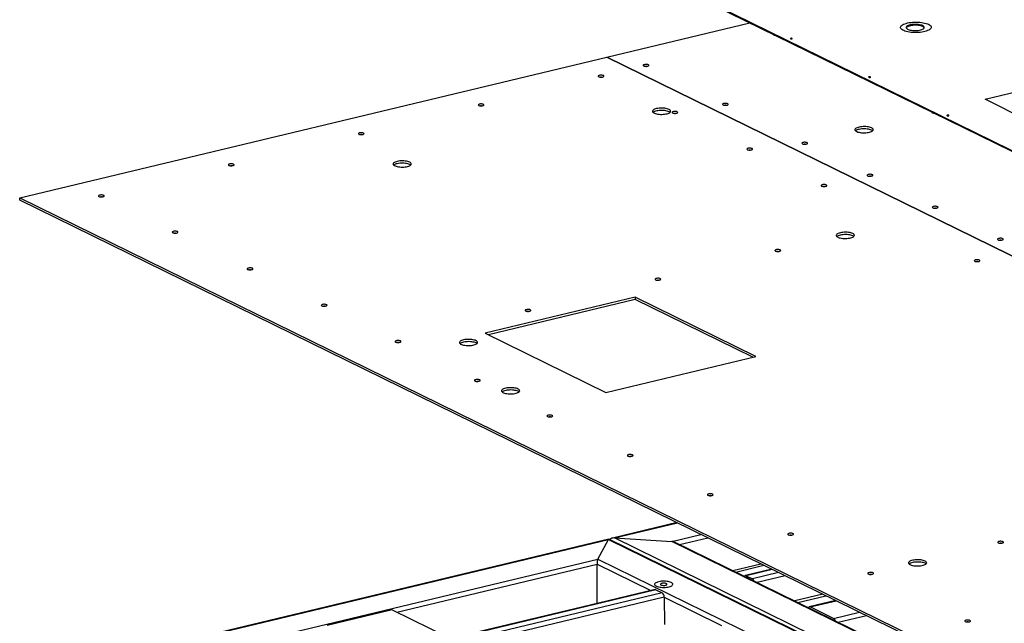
# Model space of a CAD drawing. Header units: millimetres. Extents: x 5 to 589, y 5 to 415.
# Tile 55 of 106: x 374 to 420, y 314 to 342. Entities that reach past the tile are written whole.
import ezdxf

# ---------------------------------------------------------------- set-up
doc = ezdxf.new("R2010")
doc.units = ezdxf.units.MM
doc.layers.add('NOTES', color=6, linetype='Continuous')
doc.layers.add('TRAIT-FORT', color=4, linetype='Continuous', lineweight=25)
doc.dimstyles.new('SLDDIMSTYLE3', dxfattribs={"dimtxt": 0.18, "dimasz": 1, "dimexe": 0, "dimexo": 0.0625, "dimgap": 0, "dimtad": 0, "dimtih": 1, "dimtoh": 1, "dimdec": 0, "dimrnd": 1e-09, "dimzin": 0, "dimdsep": 46, "dimtxsty": 'Standard', "dimblk1": 'DOT', "dimblk2": 'DOT', "dimsah": 1, "dimcen": 0.09, "dimadec": 0, "dimazin": 0, "dimtfac": 1, "dimtdec": 0, "dimtofl": 0, "dimtmove": 0, "dimatfit": 3, "dimldrblk": 'DOT', "dimfxl": 1, "dimfrac": 2, "dimtolj": 1, "dimtzin": 0, "dimarcsym": 0})

# ---------------------------------------------------------------- blocks, each defined once
blk = doc.blocks.new('_DOT')
at = {"color": 0, "linetype": 'ByBlock', "lineweight": -2}
blk.add_line((-0.5, 0), (-1, 0), dxfattribs=at)
at = {"color": 0, "linetype": 'ByBlock', "const_width": 0.5}
blk.add_lwpolyline([(-0.25, 0, 1), (0.25, 0, 1)], format="xyb", close=True, dxfattribs=at)

msp = doc.modelspace()

# ---------------------------------------------------------------- linework, layer by layer
at = {"layer": 'TRAIT-FORT', "color": 4, "linetype": 'Continuous', "lineweight": 25}
for p, q in [((402.6047, 345.03901), (421.59539, 335.71806)), ((402.60488, 344.99873), (421.59557, 335.67778)), ((401.77764, 340.4889), (408.50669, 342.10203)), ((374.14965, 333.86577), (401.77717, 340.48879)), ((401.77717, 340.48879), (449.33545, 317.14638)), ((401.77764, 340.48856), (401.77764, 340.4889)), ((449.33592, 317.14649), (401.77764, 340.4889)), ((419.57399, 338.50398), (421.90245, 339.07907)), ((422.58983, 336.99204), (419.57399, 338.50398)), ((374.15013, 333.75835), (374.14965, 333.86577)), ((374.14965, 333.86577), (421.70794, 310.52336)), ((421.70842, 310.41595), (374.15013, 333.75835)), ((403.10611, 329.18673), (396.05228, 327.49575)), ((403.10659, 329.07932), (396.19947, 327.4235)), ((408.78713, 326.39839), (403.10611, 329.18673)), ((403.10611, 329.18673), (403.10659, 329.07932)), ((408.64043, 326.36322), (403.10659, 329.07932)), ((396.05228, 327.49575), (401.7333, 324.7074)), ((401.7333, 324.7074), (408.78713, 326.39839)), ((405.07541, 318.57971), (402.03559, 317.85099)), ((402.13178, 317.85905), (405.09593, 318.56964)), ((401.86732, 317.81065), (376.87692, 311.81981)), ((376.9731, 311.82788), (401.84962, 317.79141)), ((401.35449, 316.86639), (401.84962, 317.79141)), ((401.84962, 317.79141), (448.23924, 295.02261)), ((448.36805, 294.98958), (401.87331, 317.80998)), ((448.52139, 295.09025), (402.13178, 317.85905)), ((402.13178, 317.85905), (404.83439, 317.70061)), ((404.83439, 317.70061), (406.19967, 318.0279)), ((405.1939, 317.55435), (406.51784, 317.87174)), ((449.01652, 296.01527), (404.83439, 317.70061)), ((449.03733, 296.03526), (404.9632, 317.66758)), ((379.67571, 311.66943), (401.35449, 316.86639)), ((401.35449, 316.86639), (445.53663, 295.18105)), ((391.89135, 314.36539), (401.31153, 316.62365)), ((401.31968, 314.79764), (401.31153, 316.62365)), ((401.31153, 316.62365), (403.8458, 315.37978)), ((407.6961, 316.32623), (409.02005, 316.64361)), ((407.84001, 316.25559), (409.16396, 316.57298)), ((409.53907, 316.38887), (408.29614, 316.09091)), ((409.55959, 316.3788), (408.33538, 316.08532)), ((408.33538, 316.08532), (408.62755, 315.94192)), ((409.85176, 316.2354), (408.62755, 315.94192)), ((410.16993, 316.07923), (408.84598, 315.76185)), ((404.04715, 315.42805), (382.65052, 310.29873)), ((404.08639, 315.42246), (382.68977, 310.29315)), ((404.37856, 315.27906), (382.98193, 310.14975)), ((404.47667, 315.07014), (383.20037, 309.96967)), ((404.08639, 315.42246), (404.37856, 315.27906)), ((404.47667, 315.07014), (404.48243, 313.7812)), ((404.47667, 315.07014), (407.17326, 313.74661)), ((411.93619, 315.21232), (410.61224, 314.89494)), ((410.75616, 314.8243), (412.08011, 315.14168)), ((394.34891, 313.12657), (401.31968, 314.79764)), ((401.31968, 314.79764), (401.35176, 314.7819)), ((412.54189, 314.91503), (411.29897, 314.61707)), ((411.33821, 314.61148), (412.56242, 314.90496)), ((412.44195, 314.06975), (411.33821, 314.61148)), ((391.67057, 314.47376), (388.61391, 313.741)), ((391.67057, 314.47376), (394.34877, 313.15925)), ((412.44195, 314.06975), (413.66616, 314.36322)), ((412.66038, 313.88967), (413.98433, 314.20706))]:
    msp.add_line(p, q, dxfattribs=at)
at = {"layer": 'TRAIT-FORT', "color": 4, "linetype": 'Continuous', "lineweight": 25, "flags": 128}
for points in [[(416.90565, 342.03331), (416.94999, 342.0085), (416.98537, 341.98204), (417.01129, 341.95429), (417.02739, 341.92566), (417.03343, 341.89654), (417.02934, 341.86733), (417.01518, 341.83846), (416.99113, 341.81033), (416.95754, 341.78332), (416.91488, 341.75782), (416.86375, 341.7342), (416.80487, 341.71277), (416.73906, 341.69384), (416.66725, 341.67768), (416.59044, 341.6645), (416.50972, 341.65451), (416.42621, 341.64784), (416.34109, 341.64457), (416.25556, 341.64477), (416.17081, 341.64842), (416.08803, 341.65547), (416.00839, 341.66582), (415.933, 341.67934), (415.86293, 341.69582), (415.79915, 341.71505), (415.74256, 341.73674), (415.69396, 341.76059), (415.65403, 341.78627), (415.62332, 341.81343), (415.60228, 341.84166), (415.59119, 341.87059), (415.59021, 341.89981), (415.59935, 341.92889), (415.61849, 341.95745), (415.64736, 341.98507), (415.68555, 342.01136), (415.73253, 342.03597), (415.78763, 342.05854), (415.85009, 342.07875), (415.91902, 342.09633), (415.99346, 342.11102), (416.07236, 342.12262), (416.15462, 342.13097), (416.23909, 342.13595), (416.32456, 342.13749), (416.40986, 342.13556), (416.49377, 342.1302), (416.57512, 342.12148), (416.65277, 342.10953), (416.72563, 342.0945), (416.79267, 342.07662), (416.85296, 342.05612), (416.90565, 342.03331)], [(416.63507, 341.96838), (416.59377, 341.98563), (416.54517, 342.0005), (416.49041, 342.01263), (416.43078, 342.02174), (416.36767, 342.02762), (416.30256, 342.03012), (416.23697, 342.0292), (416.17245, 342.02488), (416.11051, 342.01724), (416.05259, 342.00648), (416.00006, 341.99285), (415.95415, 341.97666), (415.91593, 341.95829), (415.8863, 341.93818), (415.86596, 341.91679), (415.85537, 341.89463), (415.85479, 341.87222), (415.86424, 341.85008), (415.88349, 341.82873), (415.91208, 341.80868), (415.94936, 341.79038), (415.99444, 341.77428), (416.04627, 341.76074), (416.10363, 341.75009), (416.16519, 341.74257), (416.22949, 341.73836), (416.29503, 341.73757), (416.36027, 341.7402), (416.42369, 341.7462), (416.48379, 341.75542), (416.53918, 341.76766), (416.58854, 341.78261), (416.63073, 341.79994), (416.66476, 341.81924), (416.68982, 341.84005), (416.70533, 341.86189), (416.71093, 341.88424), (416.70648, 341.90658), (416.69209, 341.92838), (416.6681, 341.94915), (416.63507, 341.96838)], [(416.63525, 341.9281), (416.59395, 341.94535), (416.54535, 341.96022), (416.49059, 341.97235), (416.43096, 341.98146), (416.36785, 341.98734), (416.30274, 341.98985), (416.23715, 341.98892), (416.17263, 341.9846), (416.11069, 341.97696), (416.05277, 341.9662), (416.00024, 341.95257), (415.95433, 341.93638), (415.91611, 341.91801), (415.88648, 341.8979), (415.86614, 341.87651), (415.85798, 341.86179)], [(409.59784, 341.56647), (409.59787, 341.56369), (409.60455, 341.55087), (409.62157, 341.53924), (409.64754, 341.52977), (409.68035, 341.52321), (409.68795, 341.52224)], [(410.48986, 341.3681), (410.47706, 341.37229), (410.46048, 341.37447), (410.44264, 341.37431), (410.42627, 341.37183), (410.41385, 341.36741), (410.40727, 341.36172), (410.40755, 341.35563), (410.41462, 341.35006), (410.42742, 341.34587), (410.444, 341.34369), (410.46184, 341.34385), (410.47821, 341.34633), (410.49063, 341.35076), (410.49721, 341.35644), (410.49694, 341.36254), (410.48986, 341.3681)], [(403.72926, 340.12671), (403.7033, 340.13618), (403.67048, 340.14275), (403.63347, 340.14586), (403.59527, 340.14528), (403.55897, 340.14105), (403.52752, 340.13351), (403.50345, 340.12327), (403.48873, 340.11117), (403.48454, 340.09817), (403.49123, 340.08535), (403.50824, 340.07372), (403.53421, 340.06425), (403.56703, 340.05769), (403.60404, 340.05457), (403.64224, 340.05515), (403.67854, 340.05938), (403.70999, 340.06692), (403.73406, 340.07716), (403.74878, 340.08927), (403.75297, 340.10226), (403.74628, 340.11509), (403.72926, 340.12671)], [(401.61312, 339.61941), (401.58715, 339.62889), (401.55433, 339.63545), (401.51732, 339.63857), (401.47912, 339.63799), (401.44282, 339.63375), (401.41137, 339.62621), (401.3873, 339.61598), (401.37258, 339.60387), (401.36839, 339.59088), (401.37508, 339.57805), (401.39209, 339.56643), (401.41806, 339.55695), (401.45088, 339.55039), (401.48789, 339.54728), (401.52609, 339.54786), (401.56239, 339.55209), (401.59384, 339.55963), (401.61791, 339.56987), (401.63263, 339.58197), (401.63682, 339.59496), (401.63013, 339.60779), (401.61312, 339.61941)], [(414.17441, 339.55966), (414.16161, 339.56385), (414.14503, 339.56603), (414.12719, 339.56587), (414.11082, 339.56339), (414.0984, 339.55897), (414.09182, 339.55328), (414.09209, 339.54719), (414.09917, 339.54162), (414.11197, 339.53743), (414.12855, 339.53525), (414.14639, 339.53541), (414.16276, 339.5379), (414.17518, 339.54232), (414.18176, 339.54801), (414.18149, 339.5541), (414.17441, 339.55966)], [(395.97005, 338.26663), (395.94408, 338.2761), (395.91126, 338.28266), (395.87425, 338.28578), (395.83605, 338.2852), (395.79975, 338.28097), (395.7683, 338.27343), (395.74424, 338.26319), (395.72952, 338.25108), (395.72533, 338.23809), (395.73201, 338.22526), (395.74903, 338.21364), (395.775, 338.20417), (395.80782, 338.1976), (395.84482, 338.19449), (395.88302, 338.19507), (395.91932, 338.1993), (395.95078, 338.20684), (395.97484, 338.21708), (395.98956, 338.22919), (395.99375, 338.24218), (395.98706, 338.255), (395.97005, 338.26663)], [(407.46251, 338.29437), (407.43654, 338.30385), (407.40372, 338.31041), (407.36671, 338.31352), (407.32851, 338.31294), (407.29221, 338.30871), (407.26076, 338.30117), (407.2367, 338.29093), (407.22198, 338.27883), (407.21779, 338.26583), (407.22447, 338.25301), (407.24149, 338.24139), (407.26746, 338.23191), (407.30028, 338.22535), (407.33728, 338.22223), (407.37549, 338.22281), (407.41178, 338.22705), (407.44324, 338.23459), (407.4673, 338.24482), (407.48202, 338.25693), (407.48621, 338.26992), (407.47953, 338.28275), (407.46251, 338.29437)], [(404.70015, 338.02659), (404.65885, 338.04384), (404.61025, 338.05871), (404.55549, 338.07084), (404.49586, 338.07995), (404.43275, 338.08583), (404.36763, 338.08833), (404.30205, 338.08741), (404.23753, 338.08309), (404.17559, 338.07545), (404.11767, 338.06469), (404.06514, 338.05106), (404.01923, 338.03487), (403.98101, 338.0165), (403.95138, 337.99639), (403.93104, 337.975), (403.92045, 337.95284), (403.91987, 337.93043), (403.92932, 337.90829), (403.94857, 337.88694), (403.97716, 337.86689), (404.01444, 337.84859), (404.05952, 337.83249), (404.11135, 337.81895), (404.16871, 337.8083), (404.23027, 337.80078), (404.29457, 337.79657), (404.36011, 337.79578), (404.42535, 337.79841), (404.48877, 337.80441), (404.54887, 337.81363), (404.60426, 337.82587), (404.65362, 337.84082), (404.69581, 337.85815), (404.72984, 337.87745), (404.7549, 337.89826), (404.77041, 337.9201), (404.77601, 337.94245), (404.77156, 337.96479), (404.75717, 337.98659), (404.73318, 338.00736), (404.70015, 338.02659)], [(404.70063, 337.91918), (404.65933, 337.93643), (404.61073, 337.95129), (404.55597, 337.96342), (404.49634, 337.97253), (404.43323, 337.97841), (404.36811, 337.98092), (404.30253, 337.98), (404.23801, 337.97567), (404.17607, 337.96804), (404.11815, 337.95728), (404.06562, 337.94364), (404.01971, 337.92745), (403.98149, 337.90909), (403.95186, 337.88897), (403.94902, 337.88655)], [(404.74637, 337.89012), (404.73366, 337.89995), (404.70063, 337.91918)], [(405.08666, 337.91454), (405.06069, 337.92402), (405.02787, 337.93058), (404.99086, 337.9337), (404.95266, 337.93311), (404.91636, 337.92888), (404.88491, 337.92134), (404.86084, 337.9111), (404.84612, 337.899), (404.84193, 337.88601), (404.84862, 337.87318), (404.86563, 337.86156), (404.8916, 337.85208), (404.92442, 337.84552), (404.96143, 337.8424), (404.99963, 337.84298), (405.03593, 337.84722), (405.06738, 337.85476), (405.09145, 337.865), (405.10617, 337.8771), (405.11036, 337.89009), (405.10367, 337.90292), (405.08666, 337.91454)], [(417.06433, 337.90179), (417.06435, 337.89902), (417.07104, 337.88619), (417.08805, 337.87457), (417.11402, 337.86509), (417.14684, 337.85853), (417.15444, 337.85757)], [(417.85896, 337.75122), (417.84616, 337.75541), (417.82958, 337.75759), (417.81174, 337.75743), (417.79537, 337.75495), (417.78295, 337.75053), (417.77637, 337.74484), (417.77664, 337.73875), (417.78372, 337.73318), (417.79652, 337.72899), (417.8131, 337.72681), (417.83094, 337.72698), (417.84731, 337.72946), (417.85973, 337.73388), (417.86631, 337.73957), (417.86603, 337.74566), (417.85896, 337.75122)], [(390.32698, 336.91384), (390.30101, 336.92332), (390.26819, 336.92988), (390.23119, 336.93299), (390.19299, 336.93241), (390.15669, 336.92818), (390.12523, 336.92064), (390.10117, 336.9104), (390.08645, 336.8983), (390.08226, 336.8853), (390.08895, 336.87248), (390.10596, 336.86086), (390.13193, 336.85138), (390.16475, 336.84482), (390.20176, 336.8417), (390.23996, 336.84228), (390.27626, 336.84652), (390.30771, 336.85406), (390.33177, 336.86429), (390.3465, 336.8764), (390.35068, 336.88939), (390.344, 336.90222), (390.32698, 336.91384)], [(414.22687, 337.15916), (414.18557, 337.17641), (414.13698, 337.19128), (414.08222, 337.20341), (414.02258, 337.21252), (413.95947, 337.2184), (413.89436, 337.22091), (413.82878, 337.21999), (413.76426, 337.21566), (413.70231, 337.20802), (413.6444, 337.19726), (413.59187, 337.18363), (413.54596, 337.16744), (413.50774, 337.14907), (413.47811, 337.12896), (413.45776, 337.10757), (413.44718, 337.08542), (413.4466, 337.063), (413.45604, 337.04086), (413.47529, 337.01952), (413.50389, 336.99946), (413.54116, 336.98116), (413.58624, 336.96506), (413.63807, 336.95152), (413.69544, 336.94087), (413.75699, 336.93335), (413.82129, 336.92915), (413.88683, 336.92835), (413.95208, 336.93098), (414.01549, 336.93698), (414.0756, 336.9462), (414.13098, 336.95844), (414.18035, 336.9734), (414.22254, 336.99073), (414.25656, 337.01002), (414.28162, 337.03083), (414.29714, 337.05267), (414.30273, 337.07502), (414.29829, 337.09736), (414.2839, 337.11917), (414.25991, 337.13993), (414.22687, 337.15916)], [(414.22735, 337.05175), (414.18605, 337.069), (414.13746, 337.08387), (414.0827, 337.096), (414.02306, 337.10511), (413.95995, 337.11099), (413.89484, 337.11349), (413.82926, 337.11257), (413.76474, 337.10825), (413.70279, 337.10061), (413.64488, 337.08985), (413.59235, 337.07622), (413.54644, 337.06003), (413.50822, 337.04166), (413.47859, 337.02155), (413.47574, 337.01913)], [(414.2731, 337.02269), (414.26039, 337.03252), (414.22735, 337.05175)], [(411.19575, 336.46203), (411.16978, 336.47151), (411.13697, 336.47807), (411.09996, 336.48119), (411.06176, 336.4806), (411.02546, 336.47637), (410.994, 336.46883), (410.96994, 336.45859), (410.95522, 336.44649), (410.95103, 336.4335), (410.95772, 336.42067), (410.97473, 336.40905), (411.0007, 336.39957), (411.03352, 336.39301), (411.07053, 336.38989), (411.10873, 336.39047), (411.14503, 336.39471), (411.17648, 336.40225), (411.20054, 336.41248), (411.21527, 336.42459), (411.21945, 336.43758), (411.21277, 336.45041), (411.19575, 336.46203)], [(408.60889, 336.18577), (408.58292, 336.19525), (408.5501, 336.20181), (408.51309, 336.20492), (408.47489, 336.20434), (408.4386, 336.20011), (408.40714, 336.19257), (408.38308, 336.18233), (408.36836, 336.17023), (408.36417, 336.15723), (408.37085, 336.14441), (408.38787, 336.13279), (408.41384, 336.12331), (408.44666, 336.11675), (408.48367, 336.11363), (408.52187, 336.11421), (408.55816, 336.11845), (408.58962, 336.12599), (408.61368, 336.13622), (408.6284, 336.14833), (408.63259, 336.16132), (408.62591, 336.17415), (408.60889, 336.18577)], [(384.21366, 335.44832), (384.18769, 335.4578), (384.15487, 335.46436), (384.11786, 335.46747), (384.07966, 335.46689), (384.04337, 335.46266), (384.01191, 335.45512), (383.98785, 335.44488), (383.97313, 335.43278), (383.96894, 335.41979), (383.97562, 335.40696), (383.99264, 335.39534), (384.01861, 335.38586), (384.05143, 335.3793), (384.08844, 335.37618), (384.12664, 335.37676), (384.16293, 335.381), (384.19439, 335.38854), (384.21845, 335.39877), (384.23317, 335.41088), (384.23736, 335.42387), (384.23068, 335.4367), (384.21366, 335.44832)], [(392.49748, 335.54413), (392.45618, 335.56138), (392.40758, 335.57625), (392.35282, 335.58838), (392.29319, 335.59749), (392.23008, 335.60337), (392.16496, 335.60587), (392.09938, 335.60495), (392.03486, 335.60063), (391.97292, 335.59299), (391.915, 335.58223), (391.86247, 335.5686), (391.81656, 335.55241), (391.77834, 335.53404), (391.74871, 335.51393), (391.72837, 335.49254), (391.71778, 335.47038), (391.7172, 335.44797), (391.72665, 335.42583), (391.7459, 335.40448), (391.77449, 335.38443), (391.81177, 335.36613), (391.85685, 335.35003), (391.90868, 335.33649), (391.96604, 335.32584), (392.0276, 335.31832), (392.0919, 335.31411), (392.15744, 335.31332), (392.22268, 335.31595), (392.2861, 335.32195), (392.3462, 335.33117), (392.40159, 335.34341), (392.45095, 335.35836), (392.49314, 335.37569), (392.52717, 335.39499), (392.55223, 335.4158), (392.56774, 335.43763), (392.57334, 335.45999), (392.56889, 335.48233), (392.5545, 335.50413), (392.53051, 335.5249), (392.49748, 335.54413)], [(392.49796, 335.43672), (392.45666, 335.45397), (392.40806, 335.46883), (392.3533, 335.48096), (392.29367, 335.49007), (392.23056, 335.49595), (392.16544, 335.49846), (392.09986, 335.49754), (392.03534, 335.49321), (391.9734, 335.48558), (391.91548, 335.47482), (391.86295, 335.46118), (391.81704, 335.44499), (391.77882, 335.42663), (391.74919, 335.40651), (391.74635, 335.40409)], [(392.5437, 335.40766), (392.53099, 335.41749), (392.49796, 335.43672)], [(414.26351, 334.95633), (414.23754, 334.9658), (414.20472, 334.97236), (414.16771, 334.97548), (414.12951, 334.9749), (414.09321, 334.97067), (414.06176, 334.96313), (414.03769, 334.95289), (414.02297, 334.94078), (414.01878, 334.92779), (414.02547, 334.91496), (414.04249, 334.90334), (414.06845, 334.89387), (414.10127, 334.8873), (414.13828, 334.88419), (414.17648, 334.88477), (414.21278, 334.889), (414.24423, 334.89654), (414.2683, 334.90678), (414.28302, 334.91888), (414.28721, 334.93188), (414.28052, 334.9447), (414.26351, 334.95633)], [(412.09866, 334.47293), (412.07269, 334.48241), (412.03987, 334.48897), (412.00287, 334.49209), (411.96466, 334.4915), (411.92837, 334.48727), (411.89691, 334.47973), (411.87285, 334.46949), (411.85813, 334.45739), (411.85394, 334.4444), (411.86062, 334.43157), (411.87764, 334.41995), (411.90361, 334.41047), (411.93643, 334.40391), (411.97344, 334.40079), (412.01164, 334.40137), (412.04794, 334.40561), (412.07939, 334.41315), (412.10345, 334.42338), (412.11817, 334.43549), (412.12236, 334.44848), (412.11568, 334.46131), (412.09866, 334.47293)], [(378.10034, 333.9828), (378.07437, 333.99228), (378.04155, 333.99884), (378.00454, 334.00196), (377.96634, 334.00137), (377.93004, 333.99714), (377.89859, 333.9896), (377.87453, 333.97936), (377.8598, 333.96726), (377.85562, 333.95427), (377.8623, 333.94144), (377.87932, 333.92982), (377.90529, 333.92034), (377.93811, 333.91378), (377.97511, 333.91066), (378.01331, 333.91124), (378.04961, 333.91548), (378.08107, 333.92302), (378.10513, 333.93325), (378.11985, 333.94536), (378.12404, 333.95835), (378.11735, 333.97118), (378.10034, 333.9828)], [(417.33126, 333.45062), (417.30529, 333.4601), (417.27247, 333.46666), (417.23546, 333.46978), (417.19726, 333.46919), (417.16096, 333.46496), (417.12951, 333.45742), (417.10545, 333.44718), (417.09072, 333.43508), (417.08654, 333.42209), (417.09322, 333.40926), (417.11024, 333.39764), (417.13621, 333.38816), (417.16903, 333.3816), (417.20603, 333.37848), (417.24423, 333.37906), (417.28053, 333.3833), (417.31199, 333.39084), (417.33605, 333.40107), (417.35077, 333.41318), (417.35496, 333.42617), (417.34827, 333.439), (417.33126, 333.45062)], [(381.57388, 332.27793), (381.54791, 332.28741), (381.51509, 332.29397), (381.47808, 332.29708), (381.43988, 332.2965), (381.40358, 332.29227), (381.37213, 332.28473), (381.34807, 332.27449), (381.33334, 332.26239), (381.32916, 332.24939), (381.33584, 332.23657), (381.35286, 332.22494), (381.37883, 332.21547), (381.41165, 332.20891), (381.44865, 332.20579), (381.48685, 332.20637), (381.52315, 332.2106), (381.55461, 332.21814), (381.57867, 332.22838), (381.59339, 332.24049), (381.59758, 332.25348), (381.59089, 332.26631), (381.57388, 332.27793)], [(413.34511, 332.18431), (413.30381, 332.20156), (413.25522, 332.21642), (413.20046, 332.22855), (413.14082, 332.23767), (413.07771, 332.24354), (413.0126, 332.24605), (412.94702, 332.24513), (412.8825, 332.24081), (412.82055, 332.23317), (412.76264, 332.22241), (412.71011, 332.20878), (412.6642, 332.19258), (412.62598, 332.17422), (412.59635, 332.15411), (412.576, 332.13272), (412.56542, 332.11056), (412.56484, 332.08815), (412.57428, 332.06601), (412.59353, 332.04466), (412.62213, 332.02461), (412.6594, 332.00631), (412.70448, 331.99021), (412.75631, 331.97667), (412.81368, 331.96602), (412.87523, 331.9585), (412.93953, 331.95429), (413.00507, 331.9535), (413.07032, 331.95613), (413.13373, 331.96213), (413.19384, 331.97135), (413.24922, 331.98359), (413.29859, 331.99854), (413.34078, 332.01587), (413.3748, 332.03517), (413.39986, 332.05598), (413.41538, 332.07781), (413.42097, 332.10016), (413.41653, 332.12251), (413.40214, 332.14431), (413.37815, 332.16508), (413.34511, 332.18431)], [(413.34559, 332.0769), (413.30429, 332.09415), (413.2557, 332.10901), (413.20094, 332.12114), (413.1413, 332.13025), (413.07819, 332.13613), (413.01308, 332.13864), (412.9475, 332.13772), (412.88298, 332.13339), (412.82103, 332.12576), (412.76312, 332.115), (412.71059, 332.10136), (412.66468, 332.08517), (412.62646, 332.06681), (412.59683, 332.04669), (412.59398, 332.04427)], [(413.39134, 332.04783), (413.37863, 332.05766), (413.34559, 332.0769)], [(420.39901, 331.94492), (420.37304, 331.95439), (420.34022, 331.96095), (420.30322, 331.96407), (420.26501, 331.96349), (420.22872, 331.95926), (420.19726, 331.95172), (420.1732, 331.94148), (420.15848, 331.92937), (420.15429, 331.91638), (420.16097, 331.90355), (420.17799, 331.89193), (420.20396, 331.88246), (420.23678, 331.87589), (420.27379, 331.87278), (420.31199, 331.87336), (420.34829, 331.87759), (420.37974, 331.88513), (420.4038, 331.89537), (420.41852, 331.90748), (420.42271, 331.92047), (420.41603, 331.93329), (420.39901, 331.94492)], [(409.92913, 331.41527), (409.90317, 331.42475), (409.87035, 331.43131), (409.83334, 331.43443), (409.79514, 331.43384), (409.75884, 331.42961), (409.72739, 331.42207), (409.70332, 331.41183), (409.6886, 331.39973), (409.68441, 331.38674), (409.6911, 331.37391), (409.70811, 331.36229), (409.73408, 331.35281), (409.7669, 331.34625), (409.80391, 331.34313), (409.84211, 331.34372), (409.87841, 331.34795), (409.90986, 331.35549), (409.93393, 331.36573), (409.94865, 331.37783), (409.95284, 331.39082), (409.94615, 331.40365), (409.92913, 331.41527)], [(419.30545, 330.93572), (419.27948, 330.9452), (419.24666, 330.95176), (419.20965, 330.95487), (419.17145, 330.95429), (419.13515, 330.95006), (419.1037, 330.94252), (419.07963, 330.93228), (419.06491, 330.92018), (419.06072, 330.90718), (419.06741, 330.89436), (419.08443, 330.88274), (419.11039, 330.87326), (419.14321, 330.8667), (419.18022, 330.86358), (419.21842, 330.86416), (419.25472, 330.8684), (419.28617, 330.87594), (419.31024, 330.88617), (419.32496, 330.89828), (419.32915, 330.91127), (419.32246, 330.9241), (419.30545, 330.93572)], [(385.09611, 330.54916), (385.07014, 330.55863), (385.03732, 330.5652), (385.00032, 330.56831), (384.96212, 330.56773), (384.92582, 330.5635), (384.89436, 330.55596), (384.8703, 330.54572), (384.85558, 330.53361), (384.85139, 330.52062), (384.85808, 330.5078), (384.87509, 330.49617), (384.90106, 330.4867), (384.93388, 330.48013), (384.97089, 330.47702), (385.00909, 330.4776), (385.04539, 330.48183), (385.07684, 330.48937), (385.1009, 330.49961), (385.11563, 330.51172), (385.11981, 330.52471), (385.11313, 330.53753), (385.09611, 330.54916)], [(404.28607, 330.06249), (404.2601, 330.07196), (404.22728, 330.07852), (404.19027, 330.08164), (404.15207, 330.08106), (404.11577, 330.07683), (404.08432, 330.06929), (404.06026, 330.05905), (404.04553, 330.04694), (404.04135, 330.03395), (404.04803, 330.02112), (404.06505, 330.0095), (404.09102, 330.00002), (404.12384, 329.99346), (404.16084, 329.99035), (404.19904, 329.99093), (404.23534, 329.99516), (404.2668, 330.0027), (404.29086, 330.01294), (404.30558, 330.02504), (404.30977, 330.03804), (404.30308, 330.05086), (404.28607, 330.06249)], [(388.58588, 328.83632), (388.55991, 328.84579), (388.5271, 328.85236), (388.49009, 328.85547), (388.45189, 328.85489), (388.41559, 328.85066), (388.38414, 328.84312), (388.36007, 328.83288), (388.34535, 328.82078), (388.34116, 328.80778), (388.34785, 328.79496), (388.36486, 328.78333), (388.39083, 328.77386), (388.42365, 328.7673), (388.46066, 328.76418), (388.49886, 328.76476), (388.53516, 328.76899), (388.56661, 328.77653), (388.59068, 328.78677), (388.6054, 328.79888), (388.60959, 328.81187), (388.6029, 328.8247), (388.58588, 328.83632)], [(398.17275, 328.59697), (398.14678, 328.60644), (398.11396, 328.613), (398.07695, 328.61612), (398.03875, 328.61554), (398.00245, 328.61131), (397.971, 328.60377), (397.94693, 328.59353), (397.93221, 328.58142), (397.92802, 328.56843), (397.93471, 328.5556), (397.95173, 328.54398), (397.9777, 328.53451), (398.01051, 328.52794), (398.04752, 328.52483), (398.08572, 328.52541), (398.12202, 328.52964), (398.15347, 328.53718), (398.17754, 328.54742), (398.19226, 328.55952), (398.19645, 328.57252), (398.18976, 328.58534), (398.17275, 328.59697)], [(392.05942, 327.13145), (392.03345, 327.14092), (392.00064, 327.14748), (391.96363, 327.1506), (391.92543, 327.15002), (391.88913, 327.14579), (391.85768, 327.13825), (391.83361, 327.12801), (391.81889, 327.1159), (391.8147, 327.10291), (391.82139, 327.09008), (391.8384, 327.07846), (391.86437, 327.06899), (391.89719, 327.06242), (391.9342, 327.05931), (391.9724, 327.05989), (392.0087, 327.06412), (392.04015, 327.07166), (392.06422, 327.0819), (392.07894, 327.09401), (392.08313, 327.107), (392.07644, 327.11982), (392.05942, 327.13145)], [(395.61897, 327.14397), (395.57767, 327.16122), (395.52907, 327.17609), (395.47431, 327.18822), (395.41468, 327.19733), (395.35157, 327.20321), (395.28646, 327.20572), (395.22087, 327.2048), (395.15635, 327.20047), (395.09441, 327.19283), (395.03649, 327.18207), (394.98396, 327.16844), (394.93805, 327.15225), (394.89983, 327.13388), (394.8702, 327.11377), (394.84986, 327.09238), (394.83927, 327.07022), (394.8387, 327.04781), (394.84814, 327.02567), (394.86739, 327.00433), (394.89598, 326.98427), (394.93326, 326.96597), (394.97834, 326.94987), (395.03017, 326.93633), (395.08753, 326.92568), (395.14909, 326.91816), (395.21339, 326.91396), (395.27893, 326.91316), (395.34417, 326.91579), (395.40759, 326.92179), (395.4677, 326.93101), (395.52308, 326.94325), (395.57245, 326.95821), (395.61463, 326.97553), (395.64866, 326.99483), (395.67372, 327.01564), (395.68923, 327.03748), (395.69483, 327.05983), (395.69038, 327.08217), (395.67599, 327.10398), (395.652, 327.12474), (395.61897, 327.14397)], [(395.61945, 327.03656), (395.57815, 327.05381), (395.52955, 327.06867), (395.47479, 327.0808), (395.41516, 327.08992), (395.35205, 327.09579), (395.28694, 327.0983), (395.22135, 327.09738), (395.15683, 327.09306), (395.09489, 327.08542), (395.03697, 327.07466), (394.98444, 327.06103), (394.93853, 327.04483), (394.90031, 327.02647), (394.87068, 327.00636), (394.86784, 327.00394)], [(395.66519, 327.0075), (395.65248, 327.01733), (395.61945, 327.03656)], [(395.79267, 325.29911), (395.7667, 325.30858), (395.73388, 325.31515), (395.69687, 325.31826), (395.65867, 325.31768), (395.62237, 325.31345), (395.59092, 325.30591), (395.56686, 325.29567), (395.55213, 325.28356), (395.54795, 325.27057), (395.55463, 325.25775), (395.57165, 325.24612), (395.59762, 325.23665), (395.63044, 325.23009), (395.66744, 325.22697), (395.70564, 325.22755), (395.74194, 325.23178), (395.7734, 325.23932), (395.79746, 325.24956), (395.81218, 325.26167), (395.81637, 325.27466), (395.80968, 325.28749), (395.79267, 325.29911)], [(397.59648, 324.86973), (397.55518, 324.88698), (397.50658, 324.90185), (397.45183, 324.91398), (397.39219, 324.92309), (397.32908, 324.92897), (397.26397, 324.93148), (397.19838, 324.93056), (397.13386, 324.92623), (397.07192, 324.9186), (397.014, 324.90784), (396.96147, 324.8942), (396.91556, 324.87801), (396.87734, 324.85964), (396.84771, 324.83953), (396.82737, 324.81814), (396.81678, 324.79599), (396.81621, 324.77358), (396.82565, 324.75144), (396.8449, 324.73009), (396.87349, 324.71003), (396.91077, 324.69174), (396.95585, 324.67563), (397.00768, 324.66209), (397.06504, 324.65144), (397.1266, 324.64392), (397.1909, 324.63972), (397.25644, 324.63892), (397.32168, 324.64155), (397.3851, 324.64755), (397.44521, 324.65678), (397.50059, 324.66901), (397.54996, 324.68397), (397.59215, 324.7013), (397.62617, 324.72059), (397.65123, 324.7414), (397.66674, 324.76324), (397.67234, 324.78559), (397.66789, 324.80793), (397.6535, 324.82974), (397.62951, 324.8505), (397.59648, 324.86973)], [(397.59696, 324.76232), (397.55566, 324.77957), (397.50706, 324.79444), (397.45231, 324.80657), (397.39267, 324.81568), (397.32956, 324.82156), (397.26445, 324.82407), (397.19886, 324.82315), (397.13434, 324.81882), (397.0724, 324.81118), (397.01448, 324.80042), (396.96195, 324.78679), (396.91604, 324.7706), (396.87782, 324.75223), (396.84819, 324.73212), (396.84535, 324.7297)], [(397.64271, 324.73326), (397.62999, 324.74309), (397.59696, 324.76232)], [(399.20128, 323.6261), (399.17531, 323.63558), (399.14249, 323.64214), (399.10549, 323.64526), (399.06729, 323.64467), (399.03099, 323.64044), (398.99953, 323.6329), (398.97547, 323.62266), (398.96075, 323.61056), (398.95656, 323.59757), (398.96325, 323.58474), (398.98026, 323.57312), (399.00623, 323.56364), (399.03905, 323.55708), (399.07606, 323.55396), (399.11426, 323.55455), (399.15056, 323.55878), (399.18201, 323.56632), (399.20607, 323.57656), (399.2208, 323.58866), (399.22498, 323.60165), (399.2183, 323.61448), (399.20128, 323.6261)], [(402.98322, 321.76986), (402.95725, 321.77934), (402.92443, 321.7859), (402.88742, 321.78902), (402.84922, 321.78844), (402.81293, 321.7842), (402.78147, 321.77666), (402.75741, 321.76643), (402.74269, 321.75432), (402.7385, 321.74133), (402.74518, 321.7285), (402.7622, 321.71688), (402.78817, 321.7074), (402.82099, 321.70084), (402.858, 321.69772), (402.8962, 321.69831), (402.93249, 321.70254), (402.96395, 321.71008), (402.98801, 321.72032), (403.00273, 321.73242), (403.00692, 321.74541), (403.00024, 321.75824), (402.98322, 321.76986)], [(406.74893, 319.92159), (406.72296, 319.93107), (406.69014, 319.93763), (406.65313, 319.94074), (406.61493, 319.94016), (406.57863, 319.93593), (406.54718, 319.92839), (406.52312, 319.91815), (406.50839, 319.90605), (406.50421, 319.89306), (406.51089, 319.88023), (406.52791, 319.86861), (406.55388, 319.85913), (406.5867, 319.85257), (406.6237, 319.84945), (406.6619, 319.85003), (406.6982, 319.85427), (406.72966, 319.86181), (406.75372, 319.87204), (406.76844, 319.88415), (406.77263, 319.89714), (406.76594, 319.90997), (406.74893, 319.92159)], [(410.53087, 318.06535), (410.5049, 318.07483), (410.47208, 318.08139), (410.43507, 318.08451), (410.39687, 318.08392), (410.36057, 318.07969), (410.32912, 318.07215), (410.30505, 318.06191), (410.29033, 318.04981), (410.28614, 318.03682), (410.29283, 318.02399), (410.30985, 318.01237), (410.33582, 318.00289), (410.36863, 317.99633), (410.40564, 317.99321), (410.44384, 317.99379), (410.48014, 317.99803), (410.51159, 318.00557), (410.53566, 318.0158), (410.55038, 318.02791), (410.55457, 318.0409), (410.54788, 318.05373), (410.53087, 318.06535)], [(420.4099, 317.6826), (420.38393, 317.69207), (420.35111, 317.69864), (420.3141, 317.70175), (420.2759, 317.70117), (420.2396, 317.69694), (420.20815, 317.6894), (420.18408, 317.67916), (420.16936, 317.66706), (420.16517, 317.65406), (420.17186, 317.64124), (420.18888, 317.62961), (420.21484, 317.62014), (420.24766, 317.61358), (420.28467, 317.61046), (420.32287, 317.61104), (420.35917, 317.61527), (420.39062, 317.62281), (420.41469, 317.63305), (420.42941, 317.64516), (420.4336, 317.65815), (420.42691, 317.67098), (420.4099, 317.6826)], [(416.74761, 316.77368), (416.70631, 316.79093), (416.65772, 316.80579), (416.60296, 316.81792), (416.54332, 316.82703), (416.48021, 316.83291), (416.4151, 316.83542), (416.34952, 316.8345), (416.285, 316.83017), (416.22305, 316.82254), (416.16514, 316.81178), (416.11261, 316.79814), (416.0667, 316.78195), (416.02848, 316.76359), (415.99885, 316.74347), (415.9785, 316.72209), (415.96792, 316.69993), (415.96734, 316.67752), (415.97678, 316.65538), (415.99603, 316.63403), (416.02463, 316.61397), (416.0619, 316.59568), (416.10698, 316.57957), (416.15881, 316.56604), (416.21618, 316.55538), (416.27773, 316.54787), (416.34203, 316.54366), (416.40757, 316.54287), (416.47282, 316.5455), (416.53623, 316.5515), (416.59634, 316.56072), (416.65172, 316.57295), (416.70109, 316.58791), (416.74328, 316.60524), (416.7773, 316.62454), (416.80236, 316.64535), (416.81787, 316.66718), (416.82347, 316.68953), (416.81902, 316.71187), (416.80464, 316.73368), (416.78065, 316.75444), (416.74761, 316.77368)], [(416.74809, 316.66626), (416.70679, 316.68352), (416.6582, 316.69838), (416.60344, 316.71051), (416.5438, 316.71962), (416.48069, 316.7255), (416.41558, 316.72801), (416.35, 316.72709), (416.28548, 316.72276), (416.22353, 316.71513), (416.16562, 316.70437), (416.11309, 316.69073), (416.06718, 316.67454), (416.02896, 316.65617), (415.99933, 316.63606), (415.99648, 316.63364)], [(416.79384, 316.6372), (416.78113, 316.64703), (416.74809, 316.66626)], [(414.29657, 316.21708), (414.2706, 316.22655), (414.23779, 316.23312), (414.20078, 316.23623), (414.16258, 316.23565), (414.12628, 316.23142), (414.09482, 316.22388), (414.07076, 316.21364), (414.05604, 316.20154), (414.05185, 316.18854), (414.05854, 316.17572), (414.07555, 316.16409), (414.10152, 316.15462), (414.13434, 316.14806), (414.17135, 316.14494), (414.20955, 316.14552), (414.24585, 316.14975), (414.2773, 316.15729), (414.30136, 316.16753), (414.31609, 316.17964), (414.32027, 316.19263), (414.31359, 316.20546), (414.29657, 316.21708)], [(404.7996, 315.76257), (404.7583, 315.77982), (404.7097, 315.79468), (404.65495, 315.80681), (404.59531, 315.81593), (404.5322, 315.8218), (404.46709, 315.82431), (404.4015, 315.82339), (404.33698, 315.81906), (404.27504, 315.81143), (404.21712, 315.80067), (404.16459, 315.78703), (404.11868, 315.77084), (404.08046, 315.75248), (404.05083, 315.73237), (404.03049, 315.71098), (404.0199, 315.68882), (404.01933, 315.66641), (404.02877, 315.64427), (404.04802, 315.62292), (404.07661, 315.60287), (404.11389, 315.58457), (404.15897, 315.56847), (404.2108, 315.55493), (404.26816, 315.54428), (404.32972, 315.53676), (404.39402, 315.53255), (404.45956, 315.53176), (404.5248, 315.53439), (404.58822, 315.54039), (404.64833, 315.54961), (404.70371, 315.56184), (404.75308, 315.5768), (404.79527, 315.59413), (404.82929, 315.61343), (404.85435, 315.63424), (404.86986, 315.65607), (404.87546, 315.67842), (404.87101, 315.70076), (404.85662, 315.72257), (404.83263, 315.74334), (404.7996, 315.76257)], [(404.7996, 315.76257), (404.7583, 315.77982), (404.7097, 315.79468), (404.65495, 315.80681), (404.59531, 315.81593), (404.5322, 315.8218), (404.46709, 315.82431), (404.4015, 315.82339), (404.33698, 315.81906), (404.27504, 315.81143), (404.21712, 315.80067), (404.16459, 315.78703), (404.11868, 315.77084), (404.08046, 315.75248), (404.05083, 315.73237), (404.03049, 315.71098), (404.0199, 315.68882), (404.01933, 315.66641), (404.02877, 315.64427), (404.04802, 315.62292), (404.07661, 315.60287), (404.11389, 315.58457), (404.15897, 315.56847), (404.2108, 315.55493), (404.26816, 315.54428), (404.32972, 315.53676), (404.39402, 315.53255), (404.45956, 315.53176), (404.5248, 315.53439), (404.58822, 315.54039), (404.64833, 315.54961), (404.70371, 315.56184), (404.75308, 315.5768), (404.79527, 315.59413), (404.82929, 315.61343), (404.85435, 315.63424), (404.86986, 315.65607), (404.87546, 315.67842), (404.87101, 315.70076), (404.85662, 315.72257), (404.83263, 315.74334), (404.7996, 315.76257)], [(404.57289, 315.70822), (404.54609, 315.71824), (404.51253, 315.72552), (404.4745, 315.72956), (404.43458, 315.73009), (404.39551, 315.72707), (404.35994, 315.72071), (404.33029, 315.71143), (404.3086, 315.69989), (404.29633, 315.68685), (404.29432, 315.67321), (404.30271, 315.65989), (404.32092, 315.64782), (404.34773, 315.6378), (404.38129, 315.63052), (404.41932, 315.62648), (404.45924, 315.62595), (404.49831, 315.62897), (404.53388, 315.63533), (404.56352, 315.6446), (404.58522, 315.65615), (404.59749, 315.66919), (404.5995, 315.68283), (404.59111, 315.69614), (404.57289, 315.70822)], [(418.85762, 313.97844), (418.83165, 313.98791), (418.79884, 313.99448), (418.76183, 313.99759), (418.72363, 313.99701), (418.68733, 313.99278), (418.65587, 313.98524), (418.63181, 313.975), (418.61709, 313.9629), (418.6129, 313.9499), (418.61959, 313.93708), (418.6366, 313.92545), (418.66257, 313.91598), (418.69539, 313.90942), (418.7324, 313.9063), (418.7706, 313.90688), (418.8069, 313.91111), (418.83835, 313.91865), (418.86242, 313.92889), (418.87714, 313.941), (418.88132, 313.95399), (418.87464, 313.96682), (418.85762, 313.97844)]]:
    msp.add_lwpolyline(points, dxfattribs=at)
at = {"layer": 'TRAIT-FORT', "color": 4, "linetype": 'Continuous', "lineweight": 25}
for centre, radius, start, end in [((416.59205, 341.80616), 0.12937, 27.34729, 70.49169), ((403.61976, 339.87429), 0.1821, 83.660382, 96.851404), ((401.50361, 339.3685), 0.18061, 82.610323, 97.901655), ((395.86054, 338.0155), 0.18082, 82.749811, 97.76214), ((407.353, 338.04457), 0.17949, 81.90329, 98.608834), ((404.97716, 337.66111), 0.18312, 84.466306, 96.045349), ((390.21748, 336.6615), 0.18203, 83.603485, 96.908313), ((411.08625, 336.20937), 0.18234, 83.84294, 96.668813), ((408.49939, 335.93398), 0.18147, 83.202197, 97.30967), ((384.10415, 335.1971), 0.18091, 82.811566, 97.700371), ((414.154, 334.70437), 0.18165, 83.32582, 97.186023), ((411.98916, 334.22041), 0.18221, 83.74089, 96.77088), ((377.99083, 333.73263), 0.17986, 82.132306, 98.379758), ((417.22176, 333.19734), 0.18296, 84.335067, 96.176603), ((381.46437, 332.02683), 0.18079, 82.730095, 97.781857), ((420.2895, 331.69477), 0.17984, 82.11979, 98.392294), ((409.81963, 331.16357), 0.18139, 83.145843, 97.366034), ((419.19594, 330.68372), 0.18168, 83.351315, 97.160523), ((384.9866, 330.29823), 0.18061, 82.61609, 97.895884), ((404.17657, 329.80973), 0.18245, 83.920698, 96.591045), ((388.47638, 328.58477), 0.18123, 83.034476, 97.477421), ((398.06324, 328.34619), 0.18047, 82.521646, 97.990348), ((391.94991, 326.8817), 0.17944, 81.873523, 98.638599), ((395.68317, 325.04678), 0.18201, 83.59347, 96.918329), ((399.09177, 323.37542), 0.18038, 82.461269, 98.050738), ((402.87371, 321.51962), 0.17994, 82.181597, 98.330467), ((406.63942, 319.67049), 0.18079, 82.73584, 97.776115), ((410.42136, 317.81336), 0.18168, 83.346332, 97.165509), ((420.30039, 317.43133), 0.18095, 82.842576, 97.66936), ((408.3101, 316.03111), 0.05982, 64.997782, 159.230075), ((408.51703, 315.77572), 0.19959, 15.446253, 56.378195), ((414.18706, 315.96719), 0.17958, 81.957565, 98.55455), ((404.05938, 315.37332), 0.05608, 61.202059, 102.592934), ((404.23215, 315.08281), 0.24485, 357.034558, 53.27519), ((411.31293, 314.55727), 0.05982, 64.997782, 159.230075), ((412.33143, 313.90354), 0.19959, 15.446253, 56.378195), ((418.74812, 313.72656), 0.18156, 83.264541, 97.247314)]:
    msp.add_arc(centre, radius, start, end, dxfattribs=at)
for centre, major_axis, ratio, start_param, end_param in [((401.85034, 317.63029), (0.02003, 0.18056), 0.21505585, 6.20586518, 6.77594053), ((401.85034, 317.63029), (0.02003, 0.18056), 0.21505585, 6.20586518, 6.77594053), ((402.1325, 317.69793), (0.23781, -0.02638), 0.67094711, 1.64811645, 2.72831203), ((402.1325, 317.69793), (0.23781, -0.02638), 0.67094711, 1.64811645, 2.72831203), ((404.83511, 317.53949), (0.23781, -0.02638), 0.67094711, 1.0780411, 1.64811645), ((404.83511, 317.53949), (0.23781, -0.02638), 0.67094711, 1.0780411, 1.64811645), ((401.35521, 316.70527), (0.02003, 0.18056), 0.21505585, 0.49275523, 2.06355155), ((401.35521, 316.70527), (0.02003, 0.18056), 0.21505585, 0.49275523, 2.06355155), ((401.36337, 314.87926), (0.02003, 0.18056), 0.21505585, 2.06355155, 2.21442279), ((401.36337, 314.87926), (0.02003, 0.18056), 0.21505585, 2.06355155, 2.21442279)]:
    msp.add_ellipse(centre, major_axis=major_axis, ratio=ratio, start_param=start_param, end_param=end_param, dxfattribs=at)

# ---------------------------------------------------------------- leaders
at = {"layer": 'NOTES', "color": 211}
msp.add_leader([(432.52068, 331.54436), (410.81409, 376.05473)], dimstyle='SLDDIMSTYLE3', dxfattribs=at)

doc.saveas('drawing.dxf')
